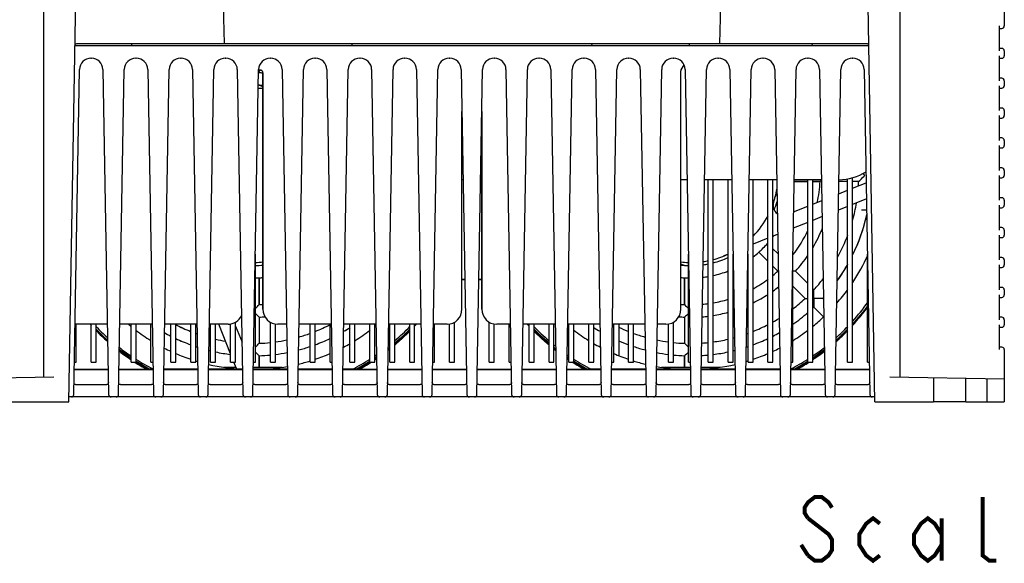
# Model space of a CAD drawing. Extents: x 28 to 410, y 33 to 287.
# Tile 2 of 41: x 59 to 109, y 33 to 60. Entities that reach past the tile are written whole.
import ezdxf

# ---------------------------------------------------------------- set-up
doc = ezdxf.new("R2010")
doc.units = 0
doc.header["$LTSCALE"] = 23.1
for name, color, linetype in [('ALL_AXIS', 7, 'CONTINUOUS'), ('ALL_FEATURES', 7, 'CONTINUOUS'), ('ALL_NOTE', 7, 'CONTINUOUS')]:
    doc.layers.add(name, color=color, linetype=linetype)

msp = doc.modelspace()

# ---------------------------------------------------------------- linework, layer by layer
at = {"layer": 'ALL_AXIS', "color": 7, "linetype": 'CONTINUOUS'}
for p, q in [((93.044, 59.14), (93.044, 59.265)), ((92.607, 45.915), (92.607, 57.88)), ((92.624, 57.943), (92.764, 58.184)), ((71.419, 57.787), (71.419, 57.851)), ((71.607, 45.915), (71.607, 57.789)), ((81.607, 45.915), (81.607, 55.838)), ((82.607, 45.915), (82.607, 55.838)), ((98.982, 52.328), (98.295, 52.328)), ((99.599, 52.328), (99.232, 52.328)), ((99.599, 52.328), (99.622, 52.349)), ((99.622, 52.349), (99.667, 52.393)), ((100.982, 52.328), (100.545, 52.328)), ((101.538, 52.328), (101.232, 52.328)), ((96.982, 48.323), (96.525, 48.78)), ((97.477, 47.828), (97.232, 48.073)), ((71.419, 46.148), (71.419, 47.493)), ((92.794, 46.148), (92.794, 47.493)), ((97.477, 47.828), (97.497, 47.828)), ((98.292, 47.826), (98.232, 47.825)), ((98.361, 47.828), (98.292, 47.826)), ((98.982, 47.207), (98.361, 47.828)), ((98.848, 46.457), (98.232, 47.073)), ((99.29, 46.899), (99.232, 46.957)), ((92.794, 46.148), (92.844, 46.096)), ((98.848, 46.457), (98.919, 46.456)), ((98.919, 46.456), (98.982, 46.455)), ((99.232, 46.453), (99.294, 46.453)), ((99.291, 46.046), (99.29, 46.015)), ((99.768, 45.537), (99.29, 46.015)), ((99.292, 46.139), (99.291, 46.046)), ((99.771, 46.418), (99.732, 46.457)), ((71.419, 45.522), (71.419, 44.208)), ((92.845, 45.571), (92.794, 45.522)), ((92.794, 45.522), (92.794, 44.208)), ((92.794, 44.208), (92.844, 44.157)), ((71.419, 43.015), (71.419, 43.583)), ((92.817, 43.605), (92.794, 43.583)), ((92.794, 43.015), (92.794, 43.583)), ((92.884, 43.67), (92.817, 43.605)), ((62.131, 42.89), (63.833, 42.89)), ((64.381, 42.89), (66.083, 42.89)), ((66.631, 42.89), (68.333, 42.89)), ((68.881, 42.89), (70.583, 42.89)), ((71.131, 42.89), (72.833, 42.89)), ((73.381, 42.89), (75.083, 42.89)), ((75.631, 42.89), (77.333, 42.89)), ((77.881, 42.89), (79.583, 42.89)), ((80.131, 42.89), (81.833, 42.89)), ((82.381, 42.89), (84.083, 42.89)), ((84.631, 42.89), (86.333, 42.89)), ((86.881, 42.89), (88.583, 42.89)), ((89.131, 42.89), (90.833, 42.89)), ((91.381, 42.89), (93.083, 42.89)), ((93.631, 42.89), (95.333, 42.89)), ((95.881, 42.89), (97.583, 42.89)), ((98.131, 42.89), (99.833, 42.89)), ((100.381, 42.89), (102.083, 42.89)), ((106.919, 41.265), (105.294, 41.265))]:
    msp.add_line(p, q, dxfattribs=at)
for points in [[(99.294, 46.453), (99.294, 46.534), (99.293, 46.62), (99.293, 46.703), (99.292, 46.775), (99.291, 46.83), (99.29, 46.899)], [(71.232, 45.954), (71.283, 46.006), (71.333, 46.058), (71.371, 46.098), (71.419, 46.148)], [(92.844, 46.096), (92.883, 46.056), (92.932, 46.004), (92.982, 45.954)], [(99.294, 46.453), (99.294, 46.374), (99.293, 46.29), (99.293, 46.209), (99.292, 46.139)], [(99.732, 46.457), (99.663, 46.456), (99.608, 46.455), (99.538, 46.454), (99.457, 46.454), (99.374, 46.453), (99.294, 46.453)], [(71.419, 45.522), (71.369, 45.57), (71.33, 45.608), (71.279, 45.657), (71.232, 45.704)], [(92.982, 45.704), (92.934, 45.657), (92.884, 45.608), (92.845, 45.571)], [(71.232, 44.016), (71.283, 44.068), (71.333, 44.119), (71.371, 44.159), (71.419, 44.208)], [(92.844, 44.157), (92.883, 44.117), (92.932, 44.066), (92.982, 44.016)], [(71.419, 43.583), (71.369, 43.631), (71.33, 43.67), (71.28, 43.719), (71.232, 43.766)], [(92.982, 43.766), (92.933, 43.718), (92.884, 43.67)]]:
    msp.add_lwpolyline(points, dxfattribs=at)
for centre, radius, start, end in [((71.107, 52.64), 4.375, 83.4157, 86.4329), ((93.107, 52.64), 4.375, 340.7743, 350.8239), ((93.107, 52.64), 6.5, 347.8673, 357.2443), ((93.107, 52.64), 8.438, 356.3542, 357.8774), ((93.107, 52.64), 8.438, 344.5736, 350.5582), ((93.107, 52.64), 4.375, 315.6319, 332.421), ((93.107, 52.64), 9.062, 333.7622, 347.3039), ((93.107, 52.64), 7.125, 329.3368, 338.151), ((93.107, 52.64), 6.5, 322.0362, 334.8604), ((93.107, 52.64), 8.438, 331.0342, 339.172), ((93.107, 52.64), 4.375, 284.9429, 295.4255), ((93.107, 52.64), 7.125, 317.5138, 325.6909), ((71.107, 52.64), 4.375, 271.6538, 276.5843), ((93.107, 52.64), 4.375, 263.4215, 268.3597), ((93.107, 52.64), 4.375, 278.1382, 281.5664), ((93.107, 52.64), 9.062, 324.3448, 330.493), ((93.107, 52.64), 6.5, 309.4087, 312.2443), ((93.107, 52.64), 6.5, 298.7451, 306.65), ((93.107, 52.64), 7.125, 305.3924, 308.2426), ((93.107, 52.64), 8.438, 317.1226, 322.0224), ((93.107, 52.64), 6.5, 289.0855, 289.4662), ((93.107, 52.64), 6.5, 295.9353, 296.2962), ((93.107, 52.64), 7.125, 296.023, 303.0076), ((71.107, 52.64), 6.5, 272.7557, 274.4186), ((93.107, 52.64), 6.5, 265.583, 267.2443), ((93.107, 52.64), 6.5, 275.1326, 277.7457), ((93.107, 52.64), 6.5, 279.9736, 286.791), ((93.107, 52.64), 7.125, 293.4256, 293.8295), ((93.107, 52.64), 8.438, 307.4159, 312.8774), ((93.107, 52.64), 9.062, 312.5363, 313.0239), ((93.107, 52.64), 9.062, 316.9761, 317.3407), ((93.107, 52.522), 11, 317.6836, 323.8604), ((71.107, 52.64), 7.125, 265.1679, 265.4026), ((71.107, 52.64), 7.125, 272.5138, 274.8265), ((93.107, 52.64), 7.125, 265.1564, 267.4862), ((93.107, 52.64), 7.125, 274.5935, 277.0633), ((93.107, 52.64), 7.125, 279.0854, 285.2814), ((93.107, 52.64), 7.125, 287.3752, 287.7932), ((93.107, 52.64), 9.062, 304.4891, 310.4743), ((71.107, 52.64), 8.438, 242.6257, 248.2333), ((71.107, 52.64), 8.438, 291.7667, 297.3743), ((93.107, 52.64), 8.438, 244.5382, 248.2333), ((93.107, 52.64), 8.438, 291.7667, 297.3763), ((93.107, 52.64), 8.438, 299.3036, 301.6933), ((71.107, 52.64), 9.062, 240.6026, 242.8905), ((71.107, 52.64), 8.438, 250.0716, 250.5779), ((71.107, 52.64), 8.438, 285.8575, 289.9284), ((71.107, 52.64), 9.062, 300.2178, 302.5766), ((93.107, 52.64), 9.062, 237.4234, 239.7822), ((93.107, 52.64), 8.438, 250.0716, 254.1425), ((93.107, 52.64), 8.438, 289.4221, 289.9349), ((93.107, 52.64), 9.062, 297.1095, 299.4099), ((93.107, 52.522), 11, 311.6218, 315.7524), ((71.107, 52.64), 9.062, 244.683, 249.8176), ((71.107, 52.64), 9.062, 251.4899, 252.0255), ((71.107, 52.64), 8.438, 254.8858, 255.4026), ((71.107, 52.64), 8.438, 257.1524, 260.5582), ((71.107, 52.64), 8.438, 272.1226, 275.963), ((71.107, 52.64), 8.438, 277.6548, 281.6363), ((71.107, 52.64), 9.062, 284.6566, 288.5101), ((71.107, 52.64), 9.062, 290.1824, 295.317), ((93.107, 52.64), 9.062, 246.3882, 249.8176), ((93.107, 52.64), 9.062, 251.4899, 255.3434), ((93.107, 52.64), 8.438, 258.3637, 262.3452), ((93.107, 52.64), 8.438, 264.037, 267.8774), ((93.107, 52.64), 8.438, 273.7219, 275.963), ((93.107, 52.64), 8.438, 277.6548, 282.8476), ((93.107, 52.64), 8.438, 284.5974, 285.1216), ((93.107, 52.64), 9.062, 287.9739, 288.5101), ((93.107, 52.64), 9.062, 290.1824, 295.3235), ((71.107, 52.64), 9.062, 255.8853, 256.4374), ((71.107, 52.64), 9.062, 258.047, 262.8659), ((71.107, 52.64), 9.062, 271.9761, 275.547), ((71.107, 52.64), 9.062, 277.1341, 280.8967), ((93.107, 52.64), 9.062, 259.1033, 262.8659), ((93.107, 52.64), 9.062, 264.453, 268.0239), ((93.107, 52.64), 9.062, 273.3957, 275.547), ((93.107, 52.64), 9.062, 277.1341, 281.953), ((93.107, 52.64), 9.062, 283.5626, 284.1241), ((93.107, 52.522), 11, 303.8465, 307.6319), ((93.107, 52.522), 11, 298.9973, 302.6129)]:
    msp.add_arc(centre, radius, start, end, dxfattribs=at)
at = {"layer": 'ALL_FEATURES', "color": 7, "linetype": 'CONTINUOUS'}
for p, q in [((61.857, 41.265), (62.263, 64.515)), ((60.607, 42.515), (60.607, 61.179)), ((69.607, 61.165), (69.657, 59.265)), ((94.557, 59.265), (94.607, 61.165)), ((102.357, 41.265), (102.009, 61.165)), ((103.607, 61.179), (103.607, 42.515)), ((108.857, 61.225), (108.857, 60.14)), ((108.607, 58.89), (108.607, 60.14)), ((108.607, 60.015), (108.732, 60.015)), ((102.045, 59.14), (62.169, 59.14)), ((62.284, 59.265), (101.93, 59.265)), ((64.999, 59.266), (65.004, 59.14)), ((76.085, 59.14), (76.089, 59.265)), ((88.124, 59.265), (88.129, 59.14)), ((99.21, 59.14), (99.214, 59.266)), ((108.732, 59.015), (108.607, 59.015)), ((108.857, 58.89), (108.857, 58.64)), ((62.969, 58.515), (62.995, 58.515)), ((65.219, 58.515), (65.245, 58.515)), ((67.469, 58.515), (67.495, 58.515)), ((69.719, 58.515), (69.745, 58.515)), ((71.969, 58.515), (71.995, 58.515)), ((74.219, 58.515), (74.245, 58.515)), ((76.469, 58.515), (76.495, 58.515)), ((78.719, 58.515), (78.745, 58.515)), ((80.969, 58.515), (80.995, 58.515)), ((83.219, 58.515), (83.245, 58.515)), ((85.469, 58.515), (85.495, 58.515)), ((87.719, 58.515), (87.745, 58.515)), ((89.969, 58.515), (89.995, 58.515)), ((92.219, 58.515), (92.245, 58.515)), ((94.469, 58.515), (94.495, 58.515)), ((96.719, 58.515), (96.745, 58.515)), ((98.969, 58.515), (98.995, 58.515)), ((101.219, 58.515), (101.245, 58.515)), ((108.607, 57.39), (108.607, 58.64)), ((108.607, 58.515), (108.732, 58.515)), ((62.109, 41.638), (62.394, 57.95)), ((63.57, 57.95), (63.855, 41.638)), ((64.359, 41.638), (64.644, 57.95)), ((65.82, 57.95), (66.105, 41.638)), ((66.609, 41.638), (66.894, 57.95)), ((68.07, 57.95), (68.355, 41.638)), ((68.859, 41.638), (69.144, 57.95)), ((70.32, 57.95), (70.605, 41.638)), ((71.109, 41.638), (71.394, 57.95)), ((71.54, 57.914), (71.393, 57.914)), ((72.57, 57.95), (72.855, 41.638)), ((73.359, 41.638), (73.644, 57.95)), ((74.82, 57.95), (75.105, 41.638)), ((75.609, 41.638), (75.894, 57.95)), ((77.07, 57.95), (77.355, 41.638)), ((77.859, 41.638), (78.144, 57.95)), ((79.32, 57.95), (79.605, 41.638)), ((80.109, 41.638), (80.394, 57.95)), ((81.57, 57.95), (81.855, 41.638)), ((82.359, 41.638), (82.644, 57.95)), ((83.82, 57.95), (84.105, 41.638)), ((84.609, 41.638), (84.894, 57.95)), ((86.07, 57.95), (86.355, 41.638)), ((86.859, 41.638), (87.144, 57.95)), ((88.32, 57.95), (88.605, 41.638)), ((89.109, 41.638), (89.394, 57.95)), ((90.57, 57.95), (90.855, 41.638)), ((91.359, 41.638), (91.644, 57.95)), ((92.82, 57.95), (93.105, 41.638)), ((93.609, 41.638), (93.894, 57.95)), ((95.07, 57.95), (95.355, 41.638)), ((95.859, 41.638), (96.144, 57.95)), ((97.32, 57.95), (97.605, 41.638)), ((98.109, 41.638), (98.394, 57.95)), ((99.57, 57.95), (99.855, 41.638)), ((100.359, 41.638), (100.644, 57.95)), ((101.82, 57.95), (102.105, 41.638)), ((71.419, 57.787), (71.419, 57.851)), ((71.607, 57.789), (71.607, 45.915)), ((108.732, 57.515), (108.607, 57.515)), ((108.857, 57.39), (108.857, 57.14)), ((71.425, 57.16), (71.607, 57.102)), ((108.607, 55.89), (108.607, 57.14)), ((108.607, 57.015), (108.732, 57.015)), ((108.732, 56.015), (108.607, 56.015)), ((82.607, 55.838), (82.607, 45.915)), ((108.607, 54.39), (108.607, 55.64)), ((108.607, 55.515), (108.732, 55.515)), ((108.857, 55.89), (108.857, 55.64)), ((108.732, 54.515), (108.607, 54.515)), ((108.607, 52.89), (108.607, 54.14)), ((108.607, 54.015), (108.732, 54.015)), ((108.857, 54.39), (108.857, 54.14)), ((108.732, 53.015), (108.607, 53.015)), ((100.982, 43.265), (100.982, 52.467)), ((101.232, 43.265), (101.232, 52.521)), ((108.607, 51.39), (108.607, 52.64)), ((108.607, 52.515), (108.732, 52.515)), ((108.857, 52.89), (108.857, 52.64)), ((81.667, 52.415), (81.607, 52.415)), ((82.607, 52.415), (82.547, 52.415)), ((92.917, 52.415), (92.607, 52.415)), ((95.167, 52.415), (93.797, 52.415)), ((93.982, 43.265), (93.982, 52.415)), ((94.232, 43.265), (94.232, 52.415)), ((94.982, 43.265), (94.982, 52.415)), ((97.417, 52.415), (96.047, 52.415)), ((96.232, 43.265), (96.232, 52.415)), ((96.982, 43.265), (96.982, 52.415)), ((97.232, 43.265), (97.232, 52.415)), ((98.295, 52.328), (98.982, 52.328)), ((99.667, 52.415), (98.297, 52.415)), ((98.982, 43.265), (98.982, 52.415)), ((99.232, 43.265), (99.232, 52.415)), ((99.232, 52.328), (99.599, 52.328)), ((101.232, 51.989), (101.919, 52.265)), ((101.538, 52.328), (101.59, 52.377)), ((97.428, 51.741), (97.318, 51.497)), ((100.535, 51.71), (100.982, 51.889)), ((101.933, 51.462), (101.232, 51.181)), ((108.732, 51.515), (108.607, 51.515)), ((98.269, 50.803), (98.982, 51.088)), ((99.232, 51.188), (99.685, 51.37)), ((100.982, 51.081), (100.521, 50.897)), ((108.607, 49.89), (108.607, 51.14)), ((108.607, 51.015), (108.732, 51.015)), ((108.857, 51.39), (108.857, 51.14)), ((99.699, 50.567), (99.232, 50.38)), ((101.943, 50.89), (101.68, 50.89)), ((98.982, 50.28), (98.255, 49.989)), ((108.732, 50.015), (108.607, 50.015)), ((96.982, 49.479), (96.232, 49.179)), ((97.464, 49.673), (97.232, 49.579)), ((108.607, 48.39), (108.607, 49.64)), ((108.607, 49.515), (108.732, 49.515)), ((108.857, 49.89), (108.857, 49.64)), ((96.967, 49.222), (96.982, 49.207)), ((71.232, 43.265), (71.232, 48.676)), ((92.982, 43.265), (92.982, 48.676)), ((94.982, 48.678), (94.733, 48.579)), ((95.232, 43.265), (95.232, 48.676)), ((95.982, 43.265), (95.982, 48.676)), ((96.525, 48.78), (96.982, 48.323)), ((97.232, 48.957), (97.481, 48.708)), ((98.232, 43.265), (98.232, 48.676)), ((101.982, 43.265), (101.982, 48.676)), ((108.732, 48.515), (108.607, 48.515)), ((92.788, 48.12), (92.607, 48.178)), ((97.232, 48.073), (97.477, 47.828)), ((108.607, 46.89), (108.607, 48.14)), ((108.607, 48.015), (108.732, 48.015)), ((108.857, 48.39), (108.857, 48.14)), ((71.419, 47.493), (71.419, 46.148)), ((92.794, 47.493), (92.794, 46.148)), ((81.754, 47.419), (81.607, 47.419)), ((81.754, 47.39), (81.607, 47.39)), ((82.607, 47.39), (82.459, 47.39)), ((82.607, 47.419), (82.46, 47.419)), ((108.732, 47.015), (108.607, 47.015)), ((108.607, 45.39), (108.607, 46.64)), ((108.607, 46.515), (108.732, 46.515)), ((108.857, 46.89), (108.857, 46.64)), ((108.732, 45.515), (108.607, 45.515)), ((63.793, 45.165), (62.17, 45.165)), ((62.232, 43.265), (62.232, 45.165)), ((62.982, 45.148), (62.967, 45.165)), ((62.982, 43.265), (62.982, 45.165)), ((63.232, 43.265), (63.232, 45.165)), ((66.043, 45.165), (64.42, 45.165)), ((64.982, 43.265), (64.982, 45.165)), ((65.232, 43.265), (65.232, 45.165)), ((65.982, 43.265), (65.982, 45.165)), ((68.293, 45.165), (66.67, 45.165)), ((66.982, 43.265), (66.982, 45.165)), ((67.232, 43.265), (67.232, 45.165)), ((67.982, 43.265), (67.982, 45.165)), ((68.232, 43.265), (68.232, 45.165)), ((69.857, 45.165), (68.92, 45.165)), ((68.982, 43.265), (68.982, 45.165)), ((69.232, 43.265), (69.232, 45.165)), ((69.982, 43.682), (69.388, 45.165)), ((69.982, 43.265), (69.982, 45.177)), ((70.232, 43.265), (70.232, 45.269)), ((70.232, 45.075), (70.559, 44.258)), ((71.982, 43.265), (71.982, 45.271)), ((72.232, 43.265), (72.232, 45.179)), ((72.793, 45.165), (72.357, 45.165)), ((75.043, 45.165), (73.42, 45.165)), ((73.982, 43.265), (73.982, 45.165)), ((74.232, 43.265), (74.232, 45.165)), ((74.982, 43.265), (74.982, 45.165)), ((77.293, 45.165), (75.67, 45.165)), ((75.982, 43.265), (75.982, 45.165)), ((76.232, 43.265), (76.232, 45.165)), ((76.982, 43.265), (76.982, 45.165)), ((77.232, 43.265), (77.232, 45.165)), ((79.543, 45.165), (77.92, 45.165)), ((77.982, 43.265), (77.982, 45.165)), ((78.232, 43.265), (78.232, 45.165)), ((78.982, 43.265), (78.982, 45.165)), ((79.232, 43.265), (79.232, 45.165)), ((79.247, 45.165), (79.232, 45.148)), ((79.327, 45.165), (79.232, 45.061)), ((80.857, 45.165), (80.17, 45.165)), ((80.232, 43.265), (80.232, 45.165)), ((80.982, 43.265), (80.982, 45.177)), ((81.232, 43.265), (81.232, 45.269)), ((82.982, 43.265), (82.982, 45.271)), ((83.232, 43.265), (83.232, 45.179)), ((84.043, 45.165), (83.357, 45.165)), ((83.982, 43.265), (83.982, 45.165)), ((86.293, 45.165), (84.67, 45.165)), ((84.982, 45.061), (84.887, 45.165)), ((84.982, 45.148), (84.967, 45.165)), ((84.982, 43.265), (84.982, 45.165)), ((85.232, 43.265), (85.232, 45.165)), ((85.982, 43.265), (85.982, 45.165)), ((86.232, 43.265), (86.232, 45.165)), ((88.543, 45.165), (86.92, 45.165)), ((86.982, 43.265), (86.982, 45.165)), ((87.232, 43.265), (87.232, 45.165)), ((87.982, 43.265), (87.982, 45.165)), ((88.232, 43.265), (88.232, 45.165)), ((90.793, 45.165), (89.17, 45.165)), ((89.232, 43.265), (89.232, 45.165)), ((89.482, 45.165), (89.482, 43.599)), ((89.982, 43.265), (89.982, 45.165)), ((90.232, 43.265), (90.232, 45.165)), ((91.857, 45.165), (91.42, 45.165)), ((91.982, 43.265), (91.982, 45.177)), ((92.232, 43.265), (92.232, 45.269)), ((108.607, 43.89), (108.607, 45.14)), ((108.857, 45.39), (108.857, 45.14)), ((78.982, 44.883), (78.505, 44.413)), ((78.982, 44.913), (78.581, 44.512)), ((108.607, 45.015), (108.732, 45.015)), ((78.581, 44.512), (78.232, 44.216)), ((78.505, 44.413), (78.232, 44.184)), ((64.982, 43.42), (64.397, 43.837)), ((64.982, 43.457), (64.398, 43.872)), ((71.419, 43.583), (71.419, 43.015)), ((77.982, 43.973), (77.898, 43.903)), ((77.982, 44.005), (77.899, 43.935)), ((86.315, 43.935), (86.232, 44.005)), ((86.315, 43.903), (86.232, 43.973)), ((92.794, 43.583), (92.794, 43.015)), ((99.816, 43.872), (99.232, 43.457)), ((99.816, 43.837), (99.232, 43.42)), ((108.732, 44.015), (108.607, 44.015)), ((108.857, 43.89), (108.857, 41.265)), ((62.137, 43.265), (62.232, 43.265)), ((62.982, 43.265), (63.232, 43.265)), ((64.982, 43.265), (65.232, 43.265)), ((65.843, 42.892), (65.22, 43.265)), ((65.885, 42.909), (65.232, 43.296)), ((65.982, 43.265), (66.076, 43.265)), ((66.982, 43.265), (67.232, 43.265)), ((67.982, 43.265), (68.232, 43.265)), ((68.982, 43.265), (69.232, 43.265)), ((69.982, 43.265), (70.232, 43.265)), ((70.279, 42.94), (70.149, 43.265)), ((71.137, 43.265), (71.232, 43.265)), ((71.982, 43.265), (72.232, 43.265)), ((73.982, 43.265), (74.232, 43.265)), ((74.982, 43.265), (75.076, 43.265)), ((75.982, 43.265), (76.232, 43.265)), ((76.982, 43.296), (76.329, 42.909)), ((76.994, 43.265), (76.369, 42.892)), ((77.029, 43.237), (76.455, 42.898)), ((76.982, 43.265), (77.232, 43.265)), ((77.071, 43.265), (77.029, 43.237)), ((77.322, 43.521), (77.232, 43.457)), ((77.322, 43.485), (77.232, 43.42)), ((77.323, 43.434), (77.232, 43.373)), ((77.982, 43.265), (78.232, 43.265)), ((78.982, 43.265), (79.232, 43.265)), ((80.137, 43.265), (80.232, 43.265)), ((80.982, 43.265), (81.232, 43.265)), ((82.982, 43.265), (83.232, 43.265)), ((83.982, 43.265), (84.076, 43.265)), ((84.982, 43.265), (85.232, 43.265)), ((85.982, 43.265), (86.232, 43.265)), ((86.982, 43.373), (86.89, 43.434)), ((86.982, 43.42), (86.891, 43.485)), ((86.982, 43.457), (86.892, 43.521)), ((86.982, 43.265), (87.232, 43.265)), ((87.183, 43.238), (87.142, 43.265)), ((87.758, 42.898), (87.183, 43.238)), ((87.844, 42.892), (87.22, 43.265)), ((87.885, 42.909), (87.232, 43.296)), ((87.982, 43.265), (88.232, 43.265)), ((89.137, 43.265), (89.232, 43.265)), ((89.982, 43.265), (90.232, 43.265)), ((91.982, 43.265), (92.232, 43.265)), ((92.982, 43.265), (93.076, 43.265)), ((93.982, 43.265), (94.232, 43.265)), ((94.982, 43.265), (95.232, 43.265)), ((95.982, 43.265), (96.232, 43.265)), ((96.982, 43.265), (97.232, 43.265)), ((98.137, 43.265), (98.232, 43.265)), ((98.982, 43.296), (98.329, 42.909)), ((98.994, 43.265), (98.37, 42.892)), ((98.982, 43.265), (99.232, 43.265)), ((100.982, 43.265), (101.232, 43.265)), ((101.982, 43.265), (102.076, 43.265)), ((63.833, 42.89), (62.131, 42.89)), ((66.083, 42.89), (64.381, 42.89)), ((66.082, 42.909), (65.885, 42.909)), ((68.332, 42.909), (66.631, 42.909)), ((68.333, 42.89), (66.631, 42.89)), ((70.582, 42.909), (68.881, 42.909)), ((70.583, 42.89), (68.881, 42.89)), ((69.637, 43.015), (70.249, 43.015)), ((72.832, 42.909), (71.131, 42.909)), ((72.833, 42.89), (71.131, 42.89)), ((71.419, 43.015), (72.576, 43.015)), ((75.082, 42.909), (73.381, 42.909)), ((75.083, 42.89), (73.381, 42.89)), ((76.329, 42.909), (75.631, 42.909)), ((77.333, 42.89), (75.631, 42.89)), ((79.583, 42.89), (77.881, 42.89)), ((81.833, 42.89), (80.131, 42.89)), ((84.083, 42.89), (82.381, 42.89)), ((86.333, 42.89), (84.631, 42.89)), ((88.583, 42.89), (86.881, 42.89)), ((87.759, 42.898), (87.744, 42.901)), ((88.582, 42.909), (87.885, 42.909)), ((90.832, 42.909), (89.131, 42.909)), ((90.833, 42.89), (89.131, 42.89)), ((93.082, 42.909), (91.381, 42.909)), ((93.083, 42.89), (91.381, 42.89)), ((91.637, 43.015), (92.794, 43.015)), ((95.332, 42.909), (93.631, 42.909)), ((95.333, 42.89), (93.631, 42.89)), ((93.633, 43.015), (94.576, 43.015)), ((97.582, 42.909), (95.881, 42.909)), ((97.583, 42.89), (95.881, 42.89)), ((98.329, 42.909), (98.131, 42.909)), ((99.833, 42.89), (98.131, 42.89)), ((102.083, 42.89), (100.381, 42.89)), ((55.357, 42.424), (61.102, 42.524)), ((62.2, 42.14), (63.763, 42.14)), ((64.45, 42.14), (66.013, 42.14)), ((66.7, 42.14), (68.263, 42.14)), ((68.95, 42.14), (70.513, 42.14)), ((71.2, 42.14), (72.763, 42.14)), ((73.45, 42.14), (75.013, 42.14)), ((75.7, 42.14), (77.263, 42.14)), ((77.95, 42.14), (79.513, 42.14)), ((80.2, 42.14), (81.763, 42.14)), ((82.45, 42.14), (84.013, 42.14)), ((84.7, 42.14), (86.263, 42.14)), ((86.95, 42.14), (88.513, 42.14)), ((89.2, 42.14), (90.763, 42.14)), ((91.45, 42.14), (93.013, 42.14)), ((93.7, 42.14), (95.263, 42.14)), ((95.95, 42.14), (97.513, 42.14)), ((98.2, 42.14), (99.763, 42.14)), ((100.45, 42.14), (102.013, 42.14)), ((103.111, 42.524), (108.857, 42.424)), ((105.294, 42.486), (105.294, 41.265)), ((106.919, 41.265), (106.919, 42.457)), ((107.982, 42.439), (107.982, 41.265)), ((58.919, 41.265), (61.857, 41.265)), ((102.352, 41.515), (61.861, 41.515)), ((102.357, 41.265), (105.294, 41.265)), ((106.919, 41.265), (108.857, 41.265))]:
    msp.add_line(p, q, dxfattribs=at)
for points in [[(62.17, 59.189), (62.176, 59.204), (62.196, 59.229), (62.222, 59.249), (62.252, 59.261), (62.284, 59.265)], [(101.93, 59.265), (101.962, 59.261), (101.991, 59.249), (102.018, 59.229), (102.038, 59.204), (102.044, 59.189)], [(71.419, 57.787), (71.409, 57.786), (71.391, 57.786)], [(101.59, 52.377), (101.63, 52.416), (101.681, 52.466), (101.739, 52.523), (101.8, 52.583), (101.857, 52.64)], [(101.857, 52.64), (101.799, 52.697), (101.759, 52.737)], [(96.525, 48.78), (96.532, 48.788), (96.554, 48.81), (96.59, 48.844), (96.637, 48.889), (96.691, 48.941), (96.749, 48.998), (96.806, 49.056), (96.858, 49.11), (96.903, 49.157), (96.937, 49.193), (96.959, 49.215), (96.967, 49.222)], [(71.232, 47.491), (71.263, 47.491), (71.328, 47.493), (71.377, 47.494), (71.409, 47.494), (71.419, 47.493)], [(92.794, 47.493), (92.805, 47.494), (92.836, 47.494), (92.886, 47.493), (92.95, 47.491), (92.982, 47.491)], [(101.982, 46.086), (101.829, 45.871), (101.233, 45.165), (101.232, 45.163)], [(101.982, 46.074), (101.703, 45.693), (101.232, 45.148)], [(63.807, 44.364), (63.633, 44.512), (63.232, 44.913)], [(63.808, 44.33), (63.708, 44.413), (63.232, 44.883)], [(78.982, 44.803), (78.928, 44.748), (78.628, 44.462), (78.304, 44.175), (78.232, 44.116)], [(85.982, 44.216), (85.633, 44.512), (85.232, 44.913)], [(85.982, 44.184), (85.708, 44.413), (85.232, 44.883)], [(85.982, 44.117), (85.908, 44.177), (85.584, 44.464), (85.284, 44.75), (85.232, 44.803)], [(100.982, 44.913), (100.581, 44.512), (100.406, 44.364)], [(100.982, 44.883), (100.505, 44.413), (100.406, 44.33)], [(77.982, 43.913), (77.941, 43.879), (77.897, 43.847)], [(86.316, 43.847), (86.271, 43.881), (86.232, 43.913)], [(65.809, 42.894), (65.775, 42.9), (65.77, 42.902)], [(71.133, 43.007), (71.188, 43.007), (71.263, 43.008), (71.328, 43.009), (71.377, 43.011), (71.409, 43.013), (71.419, 43.015)], [(76.455, 42.898), (76.405, 42.893), (76.331, 42.89)], [(76.479, 42.903), (76.478, 42.903), (76.455, 42.898)], [(87.883, 42.89), (87.809, 42.893), (87.759, 42.898)], [(92.794, 43.015), (92.805, 43.013), (92.836, 43.011), (92.886, 43.009), (92.951, 43.008), (93.026, 43.007), (93.081, 43.007)], [(98.44, 42.9), (98.442, 42.901), (98.438, 42.9), (98.404, 42.894)], [(62.2, 42.14), (62.163, 42.146), (62.137, 42.164), (62.123, 42.194), (62.119, 42.237)], [(63.844, 42.237), (63.84, 42.194), (63.826, 42.164), (63.801, 42.146), (63.763, 42.14)], [(64.45, 42.14), (64.413, 42.146), (64.387, 42.164), (64.373, 42.194), (64.369, 42.237)], [(66.094, 42.237), (66.09, 42.194), (66.076, 42.164), (66.051, 42.146), (66.013, 42.14)], [(66.7, 42.14), (66.663, 42.146), (66.637, 42.164), (66.623, 42.194), (66.619, 42.237)], [(68.344, 42.237), (68.34, 42.194), (68.326, 42.164), (68.301, 42.146), (68.263, 42.14)], [(68.95, 42.14), (68.913, 42.146), (68.887, 42.164), (68.873, 42.194), (68.869, 42.237)], [(70.594, 42.237), (70.59, 42.194), (70.576, 42.164), (70.551, 42.146), (70.513, 42.14)], [(71.2, 42.14), (71.163, 42.146), (71.137, 42.164), (71.123, 42.194), (71.119, 42.237)], [(72.844, 42.237), (72.84, 42.194), (72.826, 42.164), (72.801, 42.146), (72.763, 42.14)], [(73.45, 42.14), (73.413, 42.146), (73.387, 42.164), (73.373, 42.194), (73.369, 42.237)], [(75.094, 42.237), (75.09, 42.194), (75.076, 42.164), (75.051, 42.146), (75.013, 42.14)], [(75.7, 42.14), (75.663, 42.146), (75.637, 42.164), (75.623, 42.194), (75.619, 42.237)], [(77.344, 42.237), (77.34, 42.194), (77.326, 42.164), (77.301, 42.146), (77.263, 42.14)], [(77.95, 42.14), (77.913, 42.146), (77.887, 42.164), (77.873, 42.194), (77.869, 42.237)], [(79.594, 42.237), (79.59, 42.194), (79.576, 42.164), (79.551, 42.146), (79.513, 42.14)], [(80.2, 42.14), (80.163, 42.146), (80.137, 42.164), (80.123, 42.194), (80.119, 42.237)], [(81.844, 42.237), (81.84, 42.194), (81.826, 42.164), (81.801, 42.146), (81.763, 42.14)], [(82.45, 42.14), (82.413, 42.146), (82.387, 42.164), (82.373, 42.194), (82.369, 42.237)], [(84.094, 42.237), (84.09, 42.194), (84.076, 42.164), (84.051, 42.146), (84.013, 42.14)], [(84.7, 42.14), (84.663, 42.146), (84.637, 42.164), (84.623, 42.194), (84.619, 42.237)], [(86.344, 42.237), (86.34, 42.194), (86.326, 42.164), (86.301, 42.146), (86.263, 42.14)], [(86.95, 42.14), (86.913, 42.146), (86.887, 42.164), (86.873, 42.194), (86.869, 42.237)], [(88.594, 42.237), (88.59, 42.194), (88.576, 42.164), (88.551, 42.146), (88.513, 42.14)], [(89.2, 42.14), (89.163, 42.146), (89.137, 42.164), (89.123, 42.194), (89.119, 42.237)], [(90.844, 42.237), (90.84, 42.194), (90.826, 42.164), (90.801, 42.146), (90.763, 42.14)], [(91.45, 42.14), (91.413, 42.146), (91.387, 42.164), (91.373, 42.194), (91.369, 42.237)], [(93.094, 42.237), (93.09, 42.194), (93.076, 42.164), (93.051, 42.146), (93.013, 42.14)], [(93.7, 42.14), (93.663, 42.146), (93.637, 42.164), (93.623, 42.194), (93.619, 42.237)], [(95.344, 42.237), (95.34, 42.194), (95.326, 42.164), (95.301, 42.146), (95.263, 42.14)], [(95.95, 42.14), (95.913, 42.146), (95.887, 42.164), (95.873, 42.194), (95.869, 42.237)], [(97.594, 42.237), (97.59, 42.194), (97.576, 42.164), (97.551, 42.146), (97.513, 42.14)], [(98.2, 42.14), (98.163, 42.146), (98.137, 42.164), (98.123, 42.194), (98.119, 42.237)], [(99.844, 42.237), (99.84, 42.194), (99.826, 42.164), (99.801, 42.146), (99.763, 42.14)], [(100.45, 42.14), (100.413, 42.146), (100.387, 42.164), (100.373, 42.194), (100.369, 42.237)], [(102.094, 42.237), (102.09, 42.194), (102.076, 42.164), (102.051, 42.146), (102.013, 42.14)]]:
    msp.add_lwpolyline(points, dxfattribs=at)
for centre, radius, start, end in [((108.732, 60.14), 0.125, 270, 360), ((108.732, 58.89), 0.125, 0, 90), ((62.969, 57.94), 0.575, 89.9989, 178.9994), ((62.995, 57.94), 0.575, 1.0006, 90.0011), ((65.219, 57.94), 0.575, 89.9989, 178.9994), ((65.245, 57.94), 0.575, 1.0006, 90.0011), ((67.469, 57.94), 0.575, 89.9989, 178.9994), ((67.495, 57.94), 0.575, 1.0006, 90.0011), ((69.719, 57.94), 0.575, 89.9989, 178.9994), ((69.745, 57.94), 0.575, 1.0006, 90.0011), ((71.969, 57.94), 0.575, 89.9989, 178.9994), ((71.995, 57.94), 0.575, 1.0006, 90.0011), ((74.219, 57.94), 0.575, 89.9989, 178.9994), ((74.245, 57.94), 0.575, 1.0006, 90.0011), ((76.469, 57.94), 0.575, 89.9989, 178.9994), ((76.495, 57.94), 0.575, 1.0006, 90.0011), ((78.719, 57.94), 0.575, 89.9989, 178.9994), ((78.745, 57.94), 0.575, 1.0006, 90.0011), ((80.969, 57.94), 0.575, 89.9989, 178.9994), ((80.995, 57.94), 0.575, 1.0006, 90.0011), ((83.219, 57.94), 0.575, 89.9989, 178.9994), ((83.245, 57.94), 0.575, 1.0006, 90.0011), ((85.469, 57.94), 0.575, 89.9989, 178.9994), ((85.495, 57.94), 0.575, 1.0006, 90.0011), ((87.719, 57.94), 0.575, 89.9989, 178.9994), ((87.745, 57.94), 0.575, 1.0006, 90.0011), ((89.969, 57.94), 0.575, 89.9989, 178.9994), ((89.995, 57.94), 0.575, 1.0006, 90.0011), ((92.219, 57.94), 0.575, 89.9989, 178.9994), ((92.245, 57.94), 0.575, 1.0006, 90.0011), ((94.469, 57.94), 0.575, 89.9989, 178.9994), ((94.495, 57.94), 0.575, 1.0006, 90.0011), ((96.719, 57.94), 0.575, 89.9989, 178.9994), ((96.745, 57.94), 0.575, 1.0006, 90.0011), ((98.969, 57.94), 0.575, 89.9989, 178.9994), ((98.995, 57.94), 0.575, 1.0006, 90.0011), ((101.219, 57.94), 0.575, 89.9989, 178.9994), ((101.245, 57.94), 0.575, 1.0006, 90.0011), ((108.732, 58.64), 0.125, 270, 360), ((71.232, 58.015), 0.25, 309.8026, 336.0108), ((71.482, 57.789), 0.125, 0, 72), ((92.732, 57.88), 0.125, 149.7436, 180), ((71.107, 52.64), 5.156, 84.4594, 86.5254), ((108.732, 57.39), 0.125, 0, 90), ((71.107, 52.64), 4.531, 83.6602, 86.5385), ((108.732, 57.14), 0.125, 270, 360), ((108.732, 55.89), 0.125, 0, 90), ((108.732, 55.64), 0.125, 270, 360), ((108.732, 54.39), 0.125, 0, 90), ((108.732, 54.14), 0.125, 270, 360), ((108.732, 52.89), 0.125, 0, 90), ((100.482, 55.165), 2.75, 271.366, 301.3236), ((108.732, 52.64), 0.125, 270, 360), ((108.732, 51.39), 0.125, 0, 90), ((97.742, 51.13), 0.5, 161.958, 233.6441), ((93.107, 52.64), 4.531, 337.5503, 343.1067), ((108.732, 51.14), 0.125, 270, 360), ((93.107, 52.64), 9.062, 333.7766, 347.4896), ((108.732, 49.89), 0.125, 0, 90), ((93.107, 52.64), 5.156, 323.2151, 323.695), ((108.732, 49.64), 0.125, 270, 360), ((93.107, 52.64), 5.156, 318.4746, 318.7378), ((93.107, 52.64), 4.531, 284.3839, 294.4888), ((93.107, 52.64), 5.156, 307.3686, 311.5254), ((93.107, 52.64), 9.75, 326.5319, 335.7795), ((108.732, 48.39), 0.125, 0, 90), ((71.107, 52.64), 4.531, 271.585, 276.3411), ((93.107, 52.64), 4.531, 263.6602, 268.4147), ((93.107, 52.64), 4.531, 277.8141, 281.1588), ((93.107, 52.64), 9.062, 324.2994, 330.4465), ((108.732, 48.14), 0.125, 270, 360), ((71.107, 52.64), 5.156, 273.4746, 275.5711), ((93.107, 52.64), 5.156, 264.4289, 266.5254), ((93.107, 52.64), 5.156, 276.7454, 279.7704), ((93.107, 52.64), 5.156, 282.6218, 291.3431), ((93.107, 52.64), 5.156, 294.3717, 294.5268), ((108.732, 46.89), 0.125, 0, 90), ((93.107, 52.64), 9.75, 318.7868, 323.9641), ((108.732, 46.64), 0.125, 270, 360), ((71.107, 52.64), 6.5, 272.7557, 274.414), ((93.107, 52.64), 9.062, 316.9761, 317.3438), ((93.107, 52.522), 11, 317.6329, 323.8483), ((93.107, 52.64), 10.943, 318.032, 324.3054), ((69.857, 45.915), 0.75, 270, 335.189), ((71.107, 52.64), 7.125, 265.1564, 265.4056), ((71.107, 52.64), 7.125, 272.5138, 274.854), ((72.357, 45.915), 0.75, 180, 270), ((80.857, 45.915), 0.75, 270, 360), ((83.357, 45.915), 0.75, 180, 270), ((91.857, 45.915), 0.75, 270, 360), ((93.107, 52.64), 9.75, 308.9961, 313.3187), ((108.732, 45.39), 0.125, 0, 90), ((71.107, 52.522), 11, 222.0011, 222.3651), ((71.107, 52.64), 10.943, 223.9262, 228.0694), ((71.107, 52.64), 9.75, 230.1489, 231.0039), ((71.107, 52.64), 8.438, 242.6319, 248.2279), ((71.107, 52.64), 8.438, 291.7733, 297.3763), ((71.107, 52.64), 9.75, 308.9961, 309.4595), ((71.107, 52.64), 10.943, 310.6801, 316.0738), ((71.107, 52.522), 11, 317.6276, 318.0195), ((93.107, 52.522), 11, 221.9805, 222.3724), ((93.107, 52.64), 10.943, 223.9262, 229.3199), ((93.107, 52.64), 9.75, 230.5405, 231.0039), ((93.107, 52.64), 10.943, 311.9306, 316.0738), ((108.732, 45.14), 0.125, 270, 360), ((71.107, 52.522), 11, 224.2432, 228.4051), ((71.107, 52.64), 9.75, 232.8723, 238.2272), ((71.107, 52.64), 9.062, 240.5901, 242.8901), ((71.107, 52.64), 8.438, 250.0727, 250.5758), ((71.107, 52.64), 8.438, 285.8637, 289.9349), ((71.107, 52.64), 9.062, 300.236, 302.5575), ((71.107, 52.64), 9.75, 301.7728, 307.1277), ((71.107, 52.522), 11, 310.4115, 315.768), ((93.107, 52.522), 11, 224.232, 229.5885), ((93.107, 52.64), 9.75, 232.8723, 238.2272), ((93.107, 52.64), 9.75, 301.7728, 307.1277), ((93.107, 52.522), 11, 311.5959, 315.7579), ((71.107, 52.64), 9.062, 244.6765, 249.8116), ((71.107, 52.64), 9.062, 251.4921, 252.0261), ((71.107, 52.64), 8.438, 254.8788, 255.3944), ((71.107, 52.64), 8.438, 257.1574, 260.5367), ((71.107, 52.64), 8.438, 272.1226, 275.9613), ((71.107, 52.64), 8.438, 277.6711, 281.6332), ((71.107, 52.64), 9.062, 284.6658, 288.5079), ((71.107, 52.64), 9.062, 290.1884, 295.3235), ((71.107, 52.64), 9.75, 297.7787, 300.0559), ((71.107, 52.64), 10.943, 308.4055, 308.9256), ((93.107, 52.64), 10.943, 231.0744, 231.5945), ((93.107, 52.64), 9.75, 239.9441, 242.2213), ((71.107, 52.64), 10.943, 232.1643, 235.9318), ((71.107, 52.522), 11, 232.3997, 236.1539), ((71.107, 52.64), 9.75, 242.7841, 244.9254), ((71.107, 52.64), 9.75, 246.5381, 251.2786), ((71.107, 52.64), 9.062, 255.8759, 256.4292), ((71.107, 52.64), 9.062, 258.0514, 262.8636), ((71.107, 52.64), 9.062, 271.9761, 275.5429), ((71.107, 52.64), 9.062, 277.1364, 280.896), ((71.107, 52.64), 9.75, 288.7214, 293.4619), ((71.107, 52.64), 10.943, 304.0682, 304.6367), ((71.107, 52.522), 11, 308.1328, 308.6914), ((93.107, 52.522), 11, 231.3086, 231.8672), ((93.107, 52.64), 10.943, 235.3633, 235.9318), ((93.107, 52.64), 9.75, 246.5381, 251.2786), ((93.107, 52.64), 9.75, 288.7214, 293.4619), ((93.107, 52.64), 9.75, 295.0746, 297.2159), ((93.107, 52.522), 11, 303.8458, 307.601), ((93.107, 52.64), 10.943, 304.0682, 307.8357), ((108.732, 43.89), 0.125, 0, 90), ((71.107, 52.522), 11, 237.3457, 241.0234), ((71.107, 52.64), 10.943, 237.5124, 242.6562), ((71.107, 52.64), 9.75, 252.8179, 253.3943), ((71.107, 52.64), 9.75, 256.8225, 266.9105), ((71.107, 52.64), 9.75, 271.82, 280.1979), ((71.107, 52.64), 9.75, 283.5202, 287.1821), ((71.107, 52.64), 10.943, 297.1974, 302.4876), ((71.107, 52.522), 11, 298.9311, 302.645), ((71.107, 52.522), 11, 303.8415, 304.4284), ((93.107, 52.522), 11, 235.5716, 236.1585), ((93.107, 52.522), 11, 237.355, 241.0689), ((93.107, 52.64), 10.943, 237.5124, 242.8026), ((93.107, 52.64), 9.75, 252.8179, 256.4798), ((93.107, 52.64), 9.75, 259.8021, 268.18), ((93.107, 52.64), 9.75, 273.0895, 283.1775), ((93.107, 52.64), 9.75, 286.6057, 287.1821), ((93.107, 52.64), 10.943, 297.3438, 302.4876), ((93.107, 52.522), 11, 298.9974, 302.6535), ((61.984, 41.64), 0.125, 270, 358.999), ((63.98, 41.64), 0.125, 181, 270), ((64.234, 41.64), 0.125, 270, 358.999), ((66.23, 41.64), 0.125, 181, 270), ((66.484, 41.64), 0.125, 270, 358.999), ((68.48, 41.64), 0.125, 181, 270), ((68.734, 41.64), 0.125, 270, 358.999), ((70.73, 41.64), 0.125, 181, 270), ((70.984, 41.64), 0.125, 270, 358.999), ((72.98, 41.64), 0.125, 181, 270), ((73.234, 41.64), 0.125, 270, 358.999), ((75.23, 41.64), 0.125, 181, 270), ((75.484, 41.64), 0.125, 270, 358.999), ((77.48, 41.64), 0.125, 181, 270), ((77.734, 41.64), 0.125, 270, 358.999), ((79.73, 41.64), 0.125, 181, 270), ((79.984, 41.64), 0.125, 270, 358.999), ((81.98, 41.64), 0.125, 181, 270), ((82.234, 41.64), 0.125, 270, 358.999), ((84.23, 41.64), 0.125, 181, 270), ((84.484, 41.64), 0.125, 270, 358.999), ((86.48, 41.64), 0.125, 181, 270), ((86.734, 41.64), 0.125, 270, 358.999), ((88.73, 41.64), 0.125, 181, 270), ((88.984, 41.64), 0.125, 270, 358.999), ((90.98, 41.64), 0.125, 181, 270), ((91.234, 41.64), 0.125, 270, 358.999), ((93.23, 41.64), 0.125, 181, 270), ((93.484, 41.64), 0.125, 270, 358.999), ((95.48, 41.64), 0.125, 181, 270), ((95.734, 41.64), 0.125, 270, 358.999), ((97.73, 41.64), 0.125, 181, 270), ((97.984, 41.64), 0.125, 270, 358.999), ((99.98, 41.64), 0.125, 181, 270), ((100.234, 41.64), 0.125, 270, 358.999), ((102.23, 41.64), 0.125, 181, 270)]:
    msp.add_arc(centre, radius, start, end, dxfattribs=at)
at = {"layer": 'ALL_NOTE', "color": 2, "linetype": 'CONTINUOUS', "const_width": 0.2}
for points in [[(100.198, 35.957), (100.026, 36.224), (99.682, 36.491), (99.338, 36.491), (98.994, 36.224), (98.822, 35.957), (98.822, 35.691), (98.994, 35.424)], [(108.454, 33.291), (108.11, 33.291), (107.766, 33.557), (107.766, 36.491)], [(98.994, 35.424), (100.026, 34.624), (100.198, 34.357), (100.198, 33.824), (100.026, 33.557), (99.682, 33.291), (99.338, 33.291), (98.994, 33.557)], [(102.606, 33.557), (102.262, 33.291), (101.918, 33.557), (101.574, 34.091), (101.574, 34.624), (101.918, 35.157), (102.262, 35.424), (102.606, 35.157)], [(105.702, 34.091), (105.358, 33.557), (105.014, 33.291), (104.67, 33.557), (104.326, 34.091), (104.326, 34.624), (104.67, 35.157), (105.014, 35.424), (105.358, 35.157), (105.702, 34.624)], [(105.702, 35.424), (105.702, 33.291)], [(98.994, 33.557), (98.65, 34.091)]]:
    msp.add_lwpolyline(points, dxfattribs=at)

doc.saveas('drawing.dxf')
